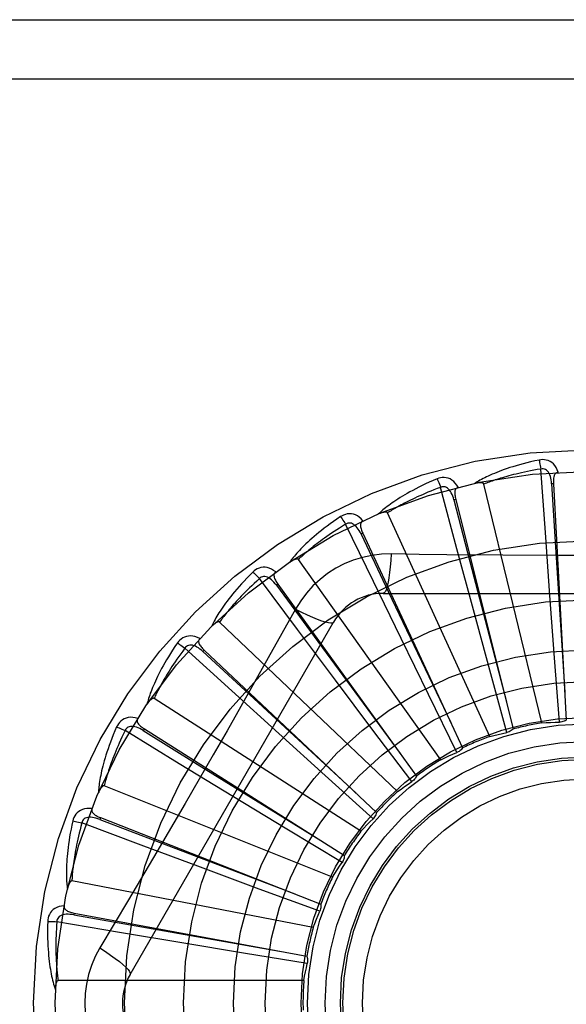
# Model space of a CAD drawing. Header units: inches. Extents: x 0 to 283, y 0 to 183.
# Tile 196 of 256: x 122.073 to 122.351, y 120.196 to 120.697. Entities that reach past the tile are written whole.
import ezdxf

# ---------------------------------------------------------------- set-up
doc = ezdxf.new("R2010")
doc.units = ezdxf.units.IN
doc.header["$LTSCALE"] = 15.5833333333
doc.header["$MEASUREMENT"] = 0
doc.linetypes.add('HIDDEN', pattern=[0.2, 0.1, -0.1])
doc.layers.add('RIGHTHAND_DOOR_ASSEMBLY', color=7, linetype='CONTINUOUS')

msp = doc.modelspace()

# ---------------------------------------------------------------- linework, layer by layer
at = {"layer": 'RIGHTHAND_DOOR_ASSEMBLY', "color": 8, "linetype": 'HIDDEN'}
for p, q in [((121.8780834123, 120.6969848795), (122.9400834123, 120.6969848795)), ((121.8780834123, 120.6669848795), (122.9700834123, 120.6669848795)), ((122.3405369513, 120.4363076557), (122.338275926, 120.4685245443)), ((122.295625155, 120.4279997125), (122.2873079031, 120.459206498)), ((122.338789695, 120.3394238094), (122.3093271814, 120.4608699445)), ((122.3446605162, 120.4610360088), (122.3437023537, 120.4609834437)), ((122.3446605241, 120.4610358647), (122.3511974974, 120.3408616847)), ((122.2949943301, 120.4530615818), (122.294063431, 120.4528286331)), ((122.2949943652, 120.4530614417), (122.32415632, 120.3362960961)), ((122.3122448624, 120.332536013), (122.2603309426, 120.4462116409)), ((122.2530972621, 120.4113422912), (122.2390243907, 120.4404110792)), ((122.247734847, 120.4358318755), (122.2468648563, 120.4354269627)), ((122.247734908, 120.4358317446), (122.2984678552, 120.3266954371)), ((122.3428495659, 120.4042046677), (122.3405369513, 120.4363076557)), ((122.3039715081, 120.3969145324), (122.295625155, 120.4279997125)), ((122.347393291, 120.4245301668), (122.3189235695, 120.4246872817)), ((122.2874832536, 120.3207490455), (122.2149942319, 120.4225456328)), ((122.2144903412, 120.3869374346), (122.1951704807, 120.4128176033)), ((122.2045901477, 120.4099696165), (122.2038125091, 120.4094073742)), ((122.2045902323, 120.4099694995), (122.2750605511, 120.3124067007)), ((122.2671756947, 120.3823984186), (122.2530972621, 120.4113422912)), ((122.2581414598, 120.4053182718), (122.4650253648, 120.4053182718)), ((122.3451961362, 120.3724979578), (122.3428495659, 120.4042046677)), ((122.2135520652, 120.3972956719), (122.2066490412, 120.3849204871)), ((122.3122762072, 120.3662248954), (122.3039715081, 120.3969145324)), ((122.1294404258, 120.2115682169), (122.2328823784, 120.3907349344)), ((122.2653998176, 120.3044889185), (122.1749556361, 120.3907272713)), ((122.2337920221, 120.3611809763), (122.2144903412, 120.3869374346)), ((122.281138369, 120.3538350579), (122.2671756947, 120.3823984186)), ((122.1811997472, 120.3556671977), (122.1573311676, 120.3774233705)), ((122.167119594, 120.3764095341), (122.1664624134, 120.3757102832)), ((122.1671196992, 120.3764094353), (122.2547804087, 120.2939463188)), ((122.3476764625, 120.3397972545), (122.3451961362, 120.3724979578)), ((122.3209003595, 120.3345845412), (122.3122762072, 120.3662248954)), ((122.2529080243, 120.3357762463), (122.2337920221, 120.3611809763)), ((122.2050270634, 120.3340290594), (122.1811997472, 120.3556671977)), ((122.2955946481, 120.3243986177), (122.281138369, 120.3538350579)), ((122.2467927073, 120.2843433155), (122.1416622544, 120.351906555)), ((122.1544286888, 120.3186617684), (122.1268740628, 120.3355076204)), ((122.1366774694, 120.3363645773), (122.1361644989, 120.3355535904)), ((122.1366775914, 120.3363645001), (122.238360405, 120.271981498)), ((122.2286054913, 120.3127011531), (122.2050270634, 120.3340290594)), ((122.2726739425, 120.3096076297), (122.2529080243, 120.3357762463)), ((122.181920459, 120.3019240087), (122.1544286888, 120.3186617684)), ((122.2529666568, 120.2907461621), (122.2286054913, 120.3127011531)), ((122.2323344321, 120.261040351), (122.1163173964, 120.3074865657)), ((122.1574283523, 120.2984685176), (122.1430574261, 120.273891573)), ((122.2091091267, 120.2854437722), (122.181920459, 120.3019240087)), ((122.1351447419, 120.2772586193), (122.1048999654, 120.2885852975)), ((122.1143640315, 120.291282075), (122.1140138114, 120.2903886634)), ((122.114364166, 120.2912820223), (122.2263940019, 120.2473061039)), ((122.2371850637, 120.2684959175), (122.2091091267, 120.2854437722)), ((122.1653073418, 120.2660261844), (122.1351447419, 120.2772586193)), ((122.1951235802, 120.2549892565), (122.1653073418, 120.2660261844)), ((122.2225475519, 120.2354222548), (122.0998370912, 120.2590727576)), ((122.2258995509, 120.2436610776), (122.1951235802, 120.2549892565)), ((122.1240448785, 120.2329541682), (122.0922030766, 120.238352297)), ((122.1009857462, 120.2427914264), (122.1008109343, 120.2418478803)), ((122.1009858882, 120.2427914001), (122.2193136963, 120.2208119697)), ((122.1557881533, 120.2276330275), (122.1240448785, 120.2329541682)), ((122.1871543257, 120.2224383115), (122.1557881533, 120.2276330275)), ((122.2195180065, 120.2171392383), (122.1871543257, 120.2224383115)), ((122.2177857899, 120.2084149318), (122.09281698, 120.2084149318))]:
    msp.add_line(p, q, dxfattribs=at)
for points in [[(122.337333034, 120.4731014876), (122.3351538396, 120.4726335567), (122.3330741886, 120.4721569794), (122.3310956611, 120.4716751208), (122.3292118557, 120.4711888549), (122.3274182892, 120.4706990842), (122.3257109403, 120.4702073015), (122.324085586, 120.4697143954), (122.3225384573, 120.4692217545), (122.3210656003, 120.4687302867), (122.3196634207, 120.4682413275), (122.3183281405, 120.4677558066), (122.3170564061, 120.4672750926), (122.3158443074, 120.4668007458), (122.3146897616, 120.4663325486), (122.3135899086, 120.4658707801), (122.3125433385, 120.4654148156), (122.3115483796, 120.4649637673), (122.3106031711, 120.4645180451), (122.3097061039, 120.4640773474), (122.3088548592, 120.4636425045), (122.3080473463, 120.4632139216), (122.3072813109, 120.4627923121), (122.3065544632, 120.4623788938), (122.3058648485, 120.4619723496), (122.3052095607, 120.4615713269), (122.3045893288, 120.4611767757)], [(122.3470786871, 120.4668650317), (122.3465908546, 120.4681326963), (122.3460195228, 120.4692595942), (122.3453616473, 120.4702534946), (122.3446243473, 120.4711047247), (122.3438101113, 120.4718132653), (122.3429305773, 120.4723782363), (122.341987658, 120.4727986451), (122.3410140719, 120.4730856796), (122.3400345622, 120.4732396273), (122.339076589, 120.4732847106), (122.3381801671, 120.4732398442), (122.337333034, 120.4731014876)], [(122.3373330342, 120.4731014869), (122.3374861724, 120.4725009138), (122.3376462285, 120.4718121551), (122.3378076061, 120.4710587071), (122.3379683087, 120.4702497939), (122.3381262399, 120.469394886), (122.338275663, 120.4685244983)], [(122.2962656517, 120.4592429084), (122.2955467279, 120.4603953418), (122.294772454, 120.46139375), (122.2939383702, 120.4622451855), (122.2930532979, 120.4629414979), (122.292119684, 120.463483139), (122.2911491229, 120.4638714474), (122.2901436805, 120.4641058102), (122.2891333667, 120.4642034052), (122.2881424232, 120.4641691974), (122.2871932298, 120.4640321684), (122.2863214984, 120.4638184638), (122.2855158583, 120.4635222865)], [(122.338275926, 120.4685245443), (122.336451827, 120.4682142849), (122.3347036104, 120.4679010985), (122.3330329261, 120.4675845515), (122.3314348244, 120.4672659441), (122.329905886, 120.4669461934), (122.3284431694, 120.4666260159), (122.3270434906, 120.4663062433), (122.325704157, 120.4659874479), (122.3244222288, 120.465670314), (122.3231952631, 120.4653553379), (122.3220205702, 120.4650430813), (122.3208959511, 120.4647340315), (122.3198190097, 120.464428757), (122.3187876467, 120.4641275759), (122.3177995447, 120.4638310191), (122.3168529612, 120.4635390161), (122.3159458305, 120.4632517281), (122.3150768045, 120.4629689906), (122.3142442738, 120.4626906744), (122.3134469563, 120.4624168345), (122.3126834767, 120.4621474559), (122.3119525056, 120.4618826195), (122.3112526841, 120.4616223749), (122.3105827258, 120.4613668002), (122.3099406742, 120.4611160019), (122.3093271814, 120.4608699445)], [(122.3437009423, 120.4609830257), (122.343613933, 120.4620171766), (122.343483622, 120.4629913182), (122.3433068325, 120.4639075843), (122.3430819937, 120.4647621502), (122.3428045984, 120.4655536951), (122.3424747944, 120.4662751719), (122.3420932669, 120.4669241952), (122.3416579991, 120.4674830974), (122.3411688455, 120.467933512), (122.3406314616, 120.468274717), (122.3400492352, 120.4684986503), (122.3394470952, 120.4686121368), (122.3388539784, 120.4686203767), (122.3382715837, 120.4685242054)], [(122.3470820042, 120.466865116), (122.3466253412, 120.4667952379), (122.3462189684, 120.4666497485), (122.3458623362, 120.4664234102), (122.3455570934, 120.4661319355), (122.3453074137, 120.4657888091), (122.3451051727, 120.4653954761), (122.3449449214, 120.4649557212), (122.3448228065, 120.46447601), (122.3447346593, 120.4639625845), (122.3446759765, 120.4634199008), (122.3446415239, 120.4628540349), (122.344629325, 120.4622663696), (122.3446351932, 120.4616607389), (122.3446605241, 120.4610358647)], [(122.2855158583, 120.4635222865), (122.2834646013, 120.4626503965), (122.2815127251, 120.4617888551), (122.2796611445, 120.4609412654), (122.2779034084, 120.4601072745), (122.2762349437, 120.4592869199), (122.2746515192, 120.4584809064), (122.2731488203, 120.4576893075), (122.2717228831, 120.4569127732), (122.2703696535, 120.4561514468), (122.2690853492, 120.4554059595), (122.2678660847, 120.4546765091), (122.2667083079, 120.453963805), (122.2656078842, 120.453268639), (122.2645628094, 120.4525904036), (122.2635702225, 120.4519288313), (122.2626288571, 120.451283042), (122.2617372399, 120.4506518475), (122.2608934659, 120.4500352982), (122.2600960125, 120.4494327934), (122.2593424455, 120.4488447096), (122.2586306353, 120.4482710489), (122.2579582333, 120.4477120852), (122.2573227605, 120.4471685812), (122.2567225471, 120.4466388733), (122.2561549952, 120.4461210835), (122.255620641, 120.4456162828)], [(122.2873079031, 120.459206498), (122.2855754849, 120.4585566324), (122.2839181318, 120.4579182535), (122.2823375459, 120.4572912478), (122.2808286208, 120.4566759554), (122.2793878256, 120.4560726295), (122.2780121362, 120.4554814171), (122.2766982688, 120.4549025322), (122.2754434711, 120.4543360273), (122.2742447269, 120.453782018), (122.2730995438, 120.4532405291), (122.2720051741, 120.4527116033), (122.2709593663, 120.4521953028), (122.2699596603, 120.4516917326), (122.2690039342, 120.4512008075), (122.2680898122, 120.4507226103), (122.2672155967, 120.450256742), (122.2663792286, 120.4498029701), (122.2655794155, 120.4493608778), (122.2648146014, 120.4489300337), (122.264083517, 120.4485102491), (122.2633848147, 120.4481012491), (122.2627171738, 120.4477028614), (122.2620792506, 120.4473148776), (122.2614697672, 120.4469371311), (122.2608867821, 120.446569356), (122.2603309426, 120.4462116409)], [(122.2855158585, 120.4635222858), (122.2857798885, 120.4629615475), (122.2860674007, 120.4623155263), (122.286368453, 120.4616062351), (122.2866793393, 120.4608423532), (122.2869962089, 120.4600327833), (122.2873076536, 120.4592064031)], [(122.2940621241, 120.4528279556), (122.2937809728, 120.4538269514), (122.2934686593, 120.4547588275), (122.2931216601, 120.4556250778), (122.2927391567, 120.4564216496), (122.2923169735, 120.4571463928), (122.2918565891, 120.4577924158), (122.2913591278, 120.4583575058), (122.2908259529, 120.458823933), (122.2902603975, 120.4591736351), (122.2896681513, 120.4594069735), (122.2890540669, 120.459516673), (122.2884413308, 120.4595141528), (122.287857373, 120.4594099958), (122.2873037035, 120.4592053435)], [(122.2962695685, 120.4592439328), (122.2958339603, 120.4590886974), (122.2954622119, 120.4588688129), (122.2951548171, 120.4585790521), (122.2949102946, 120.4582350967), (122.294730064, 120.4578509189), (122.2946059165, 120.4574264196), (122.2945317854, 120.4569642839), (122.2945026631, 120.4564701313), (122.2945132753, 120.4559493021), (122.2945583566, 120.4554053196), (122.2946316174, 120.4548431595), (122.2947308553, 120.4542638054), (122.2948512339, 120.4536702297), (122.2949943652, 120.4530614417)], [(122.3093271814, 120.4608699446), (122.3092555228, 120.4610273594), (122.309150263, 120.4611593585), (122.3090078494, 120.4612642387), (122.3088389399, 120.4613471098), (122.3086522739, 120.4614117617), (122.308450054, 120.46146045), (122.3082376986, 120.4614962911), (122.3080143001, 120.461520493), (122.3077805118, 120.4615351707), (122.3075370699, 120.4615407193), (122.3072847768, 120.4615381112), (122.3070240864, 120.4615277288), (122.3067561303, 120.4615102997), (122.3064796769, 120.461485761), (122.3061942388, 120.4614544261), (122.3058987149, 120.4614158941), (122.3055921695, 120.4613702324), (122.3052736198, 120.4613163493), (122.3049416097, 120.4612530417), (122.3045966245, 120.4611807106)], [(122.3437023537, 120.4609834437), (122.3457313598, 120.4287781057), (122.350444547, 120.3550431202)], [(122.294063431, 120.4528286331), (122.3021506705, 120.4215892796), (122.320733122, 120.3500787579)], [(122.2364479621, 120.4443097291), (122.2345987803, 120.4430653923), (122.2328452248, 120.4418500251), (122.2311875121, 120.4406673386), (122.2296193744, 120.4395157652), (122.2281363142, 120.4383944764), (122.2267340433, 120.4373033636), (122.2254083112, 120.4362416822), (122.2241551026, 120.4352093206), (122.2229704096, 120.4342056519), (122.2218503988, 120.4332305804), (122.2207912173, 120.4322835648), (122.2197892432, 120.4313646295), (122.2188402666, 120.4304737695), (122.2179424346, 120.429610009), (122.2170929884, 120.4287725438), (122.2162908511, 120.4279602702), (122.2155348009, 120.4271717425), (122.2148229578, 120.4264066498), (122.2141539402, 120.425664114), (122.2135252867, 120.4249440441), (122.2129349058, 120.4242460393), (122.2123804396, 120.4235699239), (122.2118593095, 120.4229159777), (122.2113701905, 120.4222822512), (122.2109108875, 120.4216664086), (122.2104817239, 120.4210696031)], [(122.2478133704, 120.4421420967), (122.2468893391, 120.4431376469), (122.2459401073, 120.4439714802), (122.2449599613, 120.4446496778), (122.2439591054, 120.4451659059), (122.2429398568, 120.4455210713), (122.2419133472, 120.4457186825), (122.240881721, 120.4457585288), (122.2398711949, 120.445663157), (122.2389046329, 120.4454420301), (122.2379985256, 120.4451278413), (122.2371829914, 120.4447530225), (122.2364479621, 120.4443097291)], [(122.2364479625, 120.4443097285), (122.2368133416, 120.4438090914), (122.2372179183, 120.4432291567), (122.2376477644, 120.4425896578), (122.2380975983, 120.4418984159), (122.2385619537, 120.4411634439), (122.2390241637, 120.4404109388)], [(122.2603309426, 120.4462116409), (122.260230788, 120.4463526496), (122.2601024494, 120.4464623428), (122.2599427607, 120.4465383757), (122.2597612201, 120.4465877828), (122.259565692, 120.4466159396), (122.2593579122, 120.4466254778), (122.2591426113, 120.4466204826), (122.2589186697, 120.4466019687), (122.2586863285, 120.4465721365), (122.2584462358, 120.446531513), (122.2581989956, 120.4464812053), (122.257944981, 120.4464216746), (122.2576851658, 120.4463538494), (122.2574183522, 120.446277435), (122.2571440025, 120.4461926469), (122.2568611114, 120.4460988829), (122.2565688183, 120.4459960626), (122.2562661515, 120.445882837), (122.2559516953, 120.4457576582), (122.2556259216, 120.445621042)], [(122.2390243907, 120.4404110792), (122.2374462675, 120.4394450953), (122.2359396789, 120.4385045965), (122.2345063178, 120.4375897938), (122.2331411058, 120.4367000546), (122.2318405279, 120.4358349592), (122.2306015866, 120.4349940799), (122.2294210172, 120.4341770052), (122.2282961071, 120.4333832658), (122.2272238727, 120.4326124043), (122.226201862, 120.4318639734), (122.2252273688, 120.4311374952), (122.2242981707, 120.4304326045), (122.2234118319, 120.4297489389), (122.2225662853, 120.429086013), (122.2217591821, 120.4284434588), (122.2209889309, 120.427820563), (122.220253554, 120.4272167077), (122.219551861, 120.4266312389), (122.2188824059, 120.4260634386), (122.2182439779, 120.4255128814), (122.2176353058, 120.4249790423), (122.2170551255, 120.4244615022), (122.2165021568, 120.423959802), (122.2159751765, 120.4234735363), (122.2154723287, 120.4230020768), (122.2149942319, 120.4225456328)], [(122.2468637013, 120.4354260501), (122.2463985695, 120.4363537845), (122.2459155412, 120.4372097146), (122.2454108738, 120.4379946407), (122.2448845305, 120.4387044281), (122.2443328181, 120.4393361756), (122.2437584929, 120.4398833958), (122.2431630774, 120.4403441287), (122.2425512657, 120.440701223), (122.241929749, 120.4409375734), (122.2413040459, 120.4410546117), (122.240680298, 120.4410461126), (122.2400791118, 120.4409276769), (122.2395254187, 120.4407148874), (122.2390204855, 120.4404091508)], [(122.2478164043, 120.4421433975), (122.247418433, 120.4419088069), (122.2470952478, 120.4416227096), (122.2468482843, 120.4412800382), (122.246673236, 120.4408959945), (122.2465689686, 120.4404846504), (122.2465274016, 120.4400443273), (122.2465420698, 120.4395765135), (122.2466069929, 120.4390857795), (122.2467159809, 120.4385763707), (122.2468631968, 120.4380507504), (122.2470415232, 120.437512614), (122.2472486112, 120.4369625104), (122.2474791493, 120.4364024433), (122.247734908, 120.4358317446)], [(122.2468648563, 120.4354269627), (122.2607180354, 120.4062826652), (122.292498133, 120.3395811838)], [(122.262124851, 120.4253391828), (122.2571905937, 120.4251890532), (122.2523232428, 120.4246048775), (122.2475378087, 120.4235891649), (122.2428674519, 120.4221507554), (122.2383363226, 120.4202971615), (122.23398697, 120.4180443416), (122.2298585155, 120.4154064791), (122.2259818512, 120.4124096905), (122.2223903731, 120.4090828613), (122.2191062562, 120.4054414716), (122.2161571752, 120.4015082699), (122.2135520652, 120.3972956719)], [(122.262124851, 120.4253391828), (122.2619293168, 120.4219538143), (122.2616754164, 120.4187698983), (122.261372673, 120.4158870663), (122.2610223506, 120.4132876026), (122.2606245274, 120.4109766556), (122.260184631, 120.4090144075), (122.2597088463, 120.4074327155), (122.2592043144, 120.4062699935), (122.2586767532, 120.4055579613), (122.2581414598, 120.4053182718)], [(122.3189235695, 120.4246872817), (122.2905037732, 120.424966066), (122.2763444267, 120.4251296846), (122.262124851, 120.4253391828)], [(122.4043309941, 120.424692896), (122.3758719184, 120.4245331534), (122.3616331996, 120.4245163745), (122.347393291, 120.4245301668)], [(122.2034730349, 120.4161806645), (122.2023772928, 120.4169833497), (122.201287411, 120.4176224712), (122.2001966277, 120.4181029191), (122.1991161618, 120.418420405), (122.1980481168, 120.418576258), (122.1970027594, 120.4185760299), (122.1959822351, 120.4184199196), (122.1950080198, 120.418135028), (122.1941007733, 120.4177349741), (122.1932705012, 120.4172549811), (122.1925406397, 120.4167325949), (122.1919027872, 120.4161582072)], [(122.2149942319, 120.4225456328), (122.2148692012, 120.4226651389), (122.2147224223, 120.4227485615), (122.21455123, 120.4227929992), (122.2143636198, 120.4228071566), (122.2141662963, 120.4227978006), (122.2139604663, 120.4227678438), (122.2137500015, 120.422722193), (122.2135336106, 120.4226616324), (122.2133111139, 120.4225883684), (122.213083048, 120.4225030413), (122.2128497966, 120.4224068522), (122.2126116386, 120.4223003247), (122.2123693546, 120.4221845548), (122.2121218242, 120.4220590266), (122.2118684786, 120.4219238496), (122.2116084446, 120.4217782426), (122.211336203, 120.4216188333), (122.2110651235, 120.421453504), (122.2108081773, 120.4212898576), (122.2105610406, 120.4211253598)], [(122.1919027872, 120.4161582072), (122.1903225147, 120.4145863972), (122.1888306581, 120.4130611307), (122.1874267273, 120.4115860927), (122.1861048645, 120.4101585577), (122.1848608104, 120.4087768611), (122.1836903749, 120.4074400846), (122.182589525, 120.4061466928), (122.1815543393, 120.404895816), (122.1805810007, 120.4036860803), (122.1796657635, 120.4025166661), (122.1788049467, 120.4013863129), (122.1779949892, 120.4002943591), (122.1772317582, 120.3992400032), (122.176513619, 120.3982219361), (122.1758380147, 120.3972388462), (122.1752040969, 120.3962894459), (122.1746109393, 120.3953720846), (122.1740567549, 120.3944861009), (122.1735403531, 120.3936303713), (122.1730593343, 120.3928043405), (122.1726117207, 120.3920072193), (122.17219523, 120.3912383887), (122.1718072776, 120.3904976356), (122.1714469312, 120.389782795), (122.1711124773, 120.3890911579), (122.1708040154, 120.3884239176)], [(122.1919027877, 120.4161582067), (122.19235631, 120.4157357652), (122.1928633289, 120.4152428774), (122.1934064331, 120.414696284), (122.1939789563, 120.4141026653), (122.1945740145, 120.413468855), (122.1951702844, 120.4128174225)], [(122.2038115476, 120.4094062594), (122.2031792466, 120.4102292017), (122.2025429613, 120.4109782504), (122.2018988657, 120.4116534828), (122.201247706, 120.4122508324), (122.2005864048, 120.4127667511), (122.1999188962, 120.4131953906), (122.1992470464, 120.4135351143), (122.1985787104, 120.4137699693), (122.1979236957, 120.4138844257), (122.1972871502, 120.4138809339), (122.1966762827, 120.4137545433), (122.1961083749, 120.4135244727), (122.1956049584, 120.4132107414), (122.195167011, 120.4128149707)], [(122.2034762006, 120.4161829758), (122.2031295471, 120.4158770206), (122.2028661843, 120.4155347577), (122.2026885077, 120.415151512), (122.2025893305, 120.414741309), (122.2025647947, 120.4143176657), (122.2026073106, 120.4138774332), (122.2027102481, 120.4134208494), (122.20286687, 120.4129512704), (122.2030702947, 120.4124716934), (122.2033143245, 120.4119834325), (122.2035912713, 120.4114887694), (122.2038987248, 120.4109877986), (122.2042310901, 120.4104814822), (122.2045902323, 120.4099694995)], [(122.1951704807, 120.4128176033), (122.1938036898, 120.4115704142), (122.1925023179, 120.4103617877), (122.191267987, 120.4091922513), (122.1900958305, 120.4080602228), (122.188982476, 120.4069646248), (122.1879250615, 120.40590447), (122.1869204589, 120.4048787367), (122.1859660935, 120.4038864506), (122.1850591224, 120.4029265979), (122.1841972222, 120.4019982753), (122.1833778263, 120.4011005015), (122.1825988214, 120.4002324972), (122.1818578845, 120.3993934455), (122.1811530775, 120.3985824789), (122.1804821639, 120.3977987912), (122.179843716, 120.3970413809), (122.1792359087, 120.396309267), (122.1786576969, 120.3956015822), (122.1781077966, 120.3949173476), (122.1775850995, 120.3942559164), (122.1770884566, 120.3936165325), (122.176616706, 120.3929985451), (122.1761686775, 120.3924012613), (122.1757432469, 120.3918240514), (122.1753387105, 120.3912659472), (122.1749556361, 120.3907272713)], [(122.2038125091, 120.4094073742), (122.2229309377, 120.3834114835), (122.2667600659, 120.3239298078)], [(122.2135502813, 120.3972965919), (122.2165809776, 120.395772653), (122.2194659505, 120.3944002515), (122.222114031, 120.3932209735), (122.2245402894, 120.3922246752), (122.2267405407, 120.3914137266), (122.2286598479, 120.3908135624), (122.2302675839, 120.3904347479), (122.2315267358, 120.3902903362), (122.2324069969, 120.390391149), (122.2328822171, 120.3907346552)], [(122.1749556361, 120.3907272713), (122.1748102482, 120.3908209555), (122.1746503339, 120.3908750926), (122.1744738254, 120.3908863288), (122.1742869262, 120.3908647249), (122.1740949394, 120.3908181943), (122.1738984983, 120.3907498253), (122.1737004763, 120.3906651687), (122.173499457, 120.3905647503), (122.1732948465, 120.3904507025), (122.1730870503, 120.3903237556), (122.1728762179, 120.3901851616), (122.1726625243, 120.3900354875), (122.1724465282, 120.3898759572), (122.1722272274, 120.389705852), (122.1720040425, 120.3895251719), (122.171776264, 120.3893329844), (122.1715429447, 120.3891287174), (122.1713042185, 120.3889112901), (122.1710598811, 120.3886792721), (122.1708100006, 120.3884331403)], [(122.1648472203, 120.3822969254), (122.1636193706, 120.3828777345), (122.1624282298, 120.3832990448), (122.161266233, 120.3835643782), (122.1601452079, 120.3836716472), (122.1590669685, 120.383622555), (122.1580405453, 120.3834244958), (122.1570680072, 120.3830780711), (122.1561653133, 120.3826139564), (122.1553501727, 120.3820494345), (122.1546257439, 120.3814209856), (122.1540079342, 120.3807699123), (122.1534903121, 120.3800851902)], [(122.2066490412, 120.3849204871), (122.1927493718, 120.3602312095), (122.1857562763, 120.3478593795), (122.1787217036, 120.3354900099), (122.1716650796, 120.3231332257), (122.1645602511, 120.3107937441), (122.1574283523, 120.2984685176)], [(122.1534903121, 120.3800851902), (122.1522360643, 120.3782427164), (122.151059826, 120.3764626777), (122.1499604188, 120.3747485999), (122.1489326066, 120.3730966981), (122.147972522, 120.3715045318), (122.1470762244, 120.3699704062), (122.1462400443, 120.3684920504), (122.1454602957, 120.3670678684), (122.1447334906, 120.3656957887), (122.144056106, 120.3643742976), (122.1434247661, 120.3631014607), (122.1428360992, 120.3618759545), (122.142286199, 120.3606962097), (122.1417737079, 120.3595606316), (122.1412963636, 120.3584674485), (122.1408535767, 120.3574152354), (122.14044475, 120.3564021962), (122.140068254, 120.3554273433), (122.1397231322, 120.3544893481), (122.1394071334, 120.3535872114), (122.1391184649, 120.3527197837), (122.1388550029, 120.3518860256), (122.1386142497, 120.3510852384), (122.1383956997, 120.3503151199), (122.138198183, 120.3495726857), (122.1380215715, 120.3488591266)], [(122.1534903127, 120.3800851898), (122.1540155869, 120.3797562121), (122.154606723, 120.3793681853), (122.155243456, 120.3789342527), (122.155917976, 120.3784597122), (122.1566222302, 120.3779499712), (122.157331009, 120.3774231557)], [(122.1664616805, 120.3757090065), (122.1656850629, 120.3763974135), (122.1649185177, 120.3770125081), (122.1641582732, 120.3775536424), (122.1634058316, 120.3780169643), (122.1626588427, 120.3783984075), (122.1619222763, 120.3786929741), (122.1611982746, 120.3788994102), (122.1604975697, 120.3790035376), (122.159832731, 120.3789919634), (122.1592083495, 120.3788680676), (122.1586324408, 120.3786283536), (122.1581183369, 120.3782949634), (122.1576833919, 120.3778916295), (122.1573282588, 120.3774201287)], [(122.1648497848, 120.3822996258), (122.1645673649, 120.3819337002), (122.164373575, 120.3815478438), (122.1642716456, 120.3811379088), (122.1642518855, 120.3807163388), (122.1643079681, 120.3802957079), (122.1644330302, 120.3798714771), (122.1646205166, 120.3794426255), (122.1648631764, 120.3790111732), (122.1651536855, 120.3785787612), (122.1654857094, 120.3781455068), (122.165851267, 120.3777121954), (122.1662479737, 120.3772784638), (122.1666701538, 120.3768441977), (122.1671196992, 120.3764094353)], [(122.1573311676, 120.3774233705), (122.1562251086, 120.3759400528), (122.1551759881, 120.3745069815), (122.1541852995, 120.3731249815), (122.1532485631, 120.3717915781), (122.1523626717, 120.3705050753), (122.1515250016, 120.3692639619), (122.1507326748, 120.3680666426), (122.1499833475, 120.3669116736), (122.1492744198, 120.3657975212), (122.1486037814, 120.364722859), (122.1479690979, 120.3636862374), (122.1473684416, 120.3626864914), (122.1467996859, 120.3617223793), (122.1462610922, 120.3607926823), (122.1457506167, 120.3598961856), (122.1452670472, 120.3590316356), (122.1448087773, 120.3581977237), (122.1443749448, 120.3573934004), (122.1439644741, 120.3566174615), (122.1435763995, 120.3558690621), (122.1432097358, 120.3551472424), (122.1428634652, 120.3544511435), (122.1425365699, 120.3537798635), (122.142228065, 120.3531325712), (122.141936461, 120.3525079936), (122.1416622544, 120.351906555)], [(122.1664624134, 120.3757102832), (122.1901551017, 120.3538023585), (122.2444491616, 120.3036903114)], [(122.1416622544, 120.351906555), (122.141501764, 120.3519710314), (122.1413344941, 120.3519939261), (122.1411590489, 120.3519715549), (122.1409796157, 120.3519149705), (122.1407999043, 120.351832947), (122.1406199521, 120.3517286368), (122.14044153, 120.3516080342), (122.1402631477, 120.3514713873), (122.1400838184, 120.3513206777), (122.1399038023, 120.3511566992), (122.139723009, 120.3509807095), (122.139541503, 120.3507932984), (122.1393596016, 120.3505957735), (122.1391764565, 120.3503872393), (122.1389914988, 120.3501675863), (122.1388042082, 120.3499357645), (122.1386106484, 120.3496864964), (122.1384204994, 120.3494323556), (122.1382431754, 120.3491855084), (122.1380755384, 120.3489418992)], [(122.1333319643, 120.3417155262), (122.1320163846, 120.3420534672), (122.1307670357, 120.342241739), (122.1295758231, 120.3422823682), (122.1284547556, 120.3421755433), (122.1274052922, 120.34192328), (122.1264349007, 120.3415345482), (122.1255454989, 120.3410103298), (122.1247469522, 120.3403837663), (122.1240533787, 120.3396751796), (122.123460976, 120.3389209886), (122.1229775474, 120.3381647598), (122.1225988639, 120.3373944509)], [(122.1333338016, 120.3417182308), (122.1331258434, 120.3413057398), (122.133008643, 120.3408903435), (122.1329861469, 120.3404685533), (122.1330465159, 120.340050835), (122.13318119, 120.3396484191), (122.1333842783, 120.3392555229), (122.1336495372, 120.3388699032), (122.1339694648, 120.3384921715), (122.1343365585, 120.3381225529), (122.1347445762, 120.3377599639), (122.1351855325, 120.3374036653), (122.1356571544, 120.337052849), (122.1361538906, 120.3367063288), (122.1366775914, 120.3363645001)], [(122.338789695, 120.3394238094), (122.3410130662, 120.339567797), (122.3432353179, 120.3396780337), (122.34545645, 120.3397545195), (122.3476764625, 120.3397972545)], [(122.3511974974, 120.3408616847), (122.3506613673, 120.3405477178), (122.3501002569, 120.3402873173), (122.3495084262, 120.3400788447), (122.3489007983, 120.3399259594), (122.3482921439, 120.3398325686), (122.3476765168, 120.3397972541)], [(122.1225988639, 120.3373944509), (122.1217159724, 120.335347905), (122.1208978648, 120.3333774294), (122.1201427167, 120.331486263), (122.1194461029, 120.3296696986), (122.1188046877, 120.3279246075), (122.1182149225, 120.3262485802), (122.117673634, 120.3246386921), (122.1171775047, 120.3230926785), (122.1167235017, 120.3216078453), (122.1163084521, 120.3201820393), (122.1159294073, 120.3188127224), (122.115583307, 120.3174979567), (122.1152666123, 120.3162354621), (122.1149782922, 120.3150234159), (122.1147164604, 120.3138596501), (122.1144808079, 120.3127426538), (122.1142710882, 120.3116705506), (122.114085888, 120.3106420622), (122.1139245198, 120.3096557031), (122.113784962, 120.308710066), (122.1136656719, 120.307803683), (122.1135647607, 120.3069351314), (122.1134799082, 120.3061032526), (122.1134110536, 120.3053056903), (122.1133576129, 120.3045392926), (122.113319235, 120.3038052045)], [(122.1268740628, 120.3355076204), (122.1260687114, 120.3338417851), (122.1253097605, 120.332236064), (122.1245985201, 120.3306915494), (122.12393106, 120.3292049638), (122.1233046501, 120.3277740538), (122.122717, 120.3263968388), (122.1221655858, 120.3250712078), (122.1216483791, 120.3237952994), (122.1211631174, 120.3225671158), (122.1207079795, 120.321384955), (122.1202809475, 120.3202469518), (122.1198803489, 120.3191515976), (122.1195043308, 120.3180972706), (122.1191514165, 120.3170824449), (122.1188198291, 120.3161055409), (122.1185086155, 120.3151650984), (122.1182164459, 120.3142595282), (122.1179426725, 120.3133876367), (122.117686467, 120.3125480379), (122.1174470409, 120.3117397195), (122.1172236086, 120.3109615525), (122.1170153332, 120.3102125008), (122.1168213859, 120.3094914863), (122.116640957, 120.3087975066), (122.1164728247, 120.3081290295), (122.1163173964, 120.3074865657)], [(122.1225988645, 120.3373944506), (122.1231769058, 120.3371708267), (122.1238307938, 120.3369016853), (122.1245381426, 120.336596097), (122.1252902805, 120.3362577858), (122.126078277, 120.3358905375), (122.1268739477, 120.3355073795)], [(122.1361640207, 120.3355521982), (122.1352711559, 120.3360811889), (122.1344020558, 120.3365400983), (122.1335531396, 120.3369275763), (122.1327266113, 120.3372401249), (122.1319209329, 120.3374733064), (122.1311419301, 120.3376231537), (122.1303919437, 120.337688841), (122.1296841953, 120.3376584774), (122.1290335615, 120.3375212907), (122.1284439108, 120.337281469), (122.1279237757, 120.3369370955), (122.1274820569, 120.3365124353), (122.1271313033, 120.3360340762), (122.1268718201, 120.3355038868)], [(122.1361644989, 120.3355535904), (122.1635751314, 120.3185254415), (122.2263717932, 120.2795942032)], [(122.3122448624, 120.332536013), (122.3144008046, 120.3330981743), (122.3165620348, 120.3336269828), (122.3187285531, 120.3341224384), (122.3209003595, 120.3345845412)], [(122.32415632, 120.3362960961), (122.3236892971, 120.3358863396), (122.3231876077, 120.3355244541), (122.3226459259, 120.3352077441), (122.3220782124, 120.3349426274), (122.3214982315, 120.3347357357), (122.3209004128, 120.3345845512)], [(122.2874832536, 120.3207490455), (122.2894938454, 120.3217090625), (122.2915159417, 120.3226373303), (122.2935495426, 120.3235338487), (122.2955946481, 120.3243986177)], [(122.2984678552, 120.3266954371), (122.2980868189, 120.3262047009), (122.2976626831, 120.3257544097), (122.2971907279, 120.3253409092), (122.2966834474, 120.3249731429), (122.296153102, 120.3246602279), (122.2955946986, 120.3243986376)], [(122.2653998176, 120.3044889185), (122.2671923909, 120.3058120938), (122.2690022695, 120.3071062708), (122.2708294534, 120.3083714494), (122.2726739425, 120.3096076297)], [(122.2750605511, 120.3124067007), (122.2747792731, 120.311852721), (122.2744480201, 120.311330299), (122.2740628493, 120.3108349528), (122.2736343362, 120.3103778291), (122.2731727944, 120.3099702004), (122.2726739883, 120.3096076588)], [(122.1163173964, 120.3074865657), (122.116147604, 120.3075195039), (122.115979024, 120.3075103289), (122.1158109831, 120.3074551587), (122.1156455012, 120.3073656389), (122.1154845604, 120.3072510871), (122.115327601, 120.3071146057), (122.1151752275, 120.3069624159), (122.1150259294, 120.3067944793), (122.1148783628, 120.306612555), (122.1147326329, 120.3064174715), (122.114588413, 120.3062104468), (122.1144456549, 120.3059920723), (122.1143044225, 120.3057636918), (122.1141640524, 120.3055242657), (122.1140240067, 120.3052735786), (122.1138839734, 120.3050105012), (122.1137433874, 120.304734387), (122.1136024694, 120.3044435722), (122.1134612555, 120.3041359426), (122.1133197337, 120.303812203)], [(122.1100663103, 120.2959031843), (122.1087105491, 120.2959860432), (122.1074481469, 120.2959344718), (122.1062707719, 120.2957489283), (122.1051901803, 120.2954318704), (122.1042074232, 120.2949855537), (122.103328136, 120.2944201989), (122.1025540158, 120.2937371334), (122.1018884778, 120.2929707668), (122.101341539, 120.2921437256), (122.1009025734, 120.2912910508), (122.1005709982, 120.2904569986), (122.1003449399, 120.2896289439)], [(122.1100677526, 120.2959069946), (122.1099415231, 120.2954620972), (122.1099049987, 120.2950317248), (122.1099627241, 120.294613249), (122.1101010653, 120.2942145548), (122.1103094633, 120.2938448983), (122.1105832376, 120.293497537), (122.110916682, 120.2931690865), (122.1113023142, 120.2928587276), (122.1117327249, 120.2925652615), (122.1122019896, 120.2922864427), (122.1127024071, 120.2920200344), (122.1132318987, 120.2917648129), (122.1137852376, 120.2915185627), (122.114364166, 120.2912820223)], [(122.2547804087, 120.2939463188), (122.2546068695, 120.2933449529), (122.2543808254, 120.2927693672), (122.2541007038, 120.2922168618), (122.253770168, 120.2916931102), (122.2533927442, 120.291203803), (122.2529666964, 120.2907461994)], [(122.1003449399, 120.2896289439), (122.0998653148, 120.2874522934), (122.0994349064, 120.2853625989), (122.0990513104, 120.2833626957), (122.0987110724, 120.2814471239), (122.0984115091, 120.2796121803), (122.098149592, 120.2778548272), (122.0979227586, 120.2761715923), (122.09772818, 120.2745596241), (122.0975633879, 120.2730157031), (122.0974256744, 120.2715371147), (122.0973126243, 120.2701208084), (122.0972215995, 120.2687643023), (122.0971495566, 120.2674646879), (122.0970958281, 120.2662199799), (122.0970589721, 120.2650276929), (122.097038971, 120.2638862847), (122.0970359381, 120.262793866), (122.0970487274, 120.2617489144), (122.097076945, 120.2607498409), (122.0971188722, 120.2597948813), (122.0971732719, 120.258882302), (122.0972385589, 120.2580103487), (122.0973126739, 120.2571774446), (122.0973960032, 120.2563812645), (122.0974885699, 120.2556186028), (122.0975898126, 120.2548905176)], [(122.1048999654, 120.2885852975), (122.1044244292, 120.2867971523), (122.1039830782, 120.2850768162), (122.1035769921, 120.28342561), (122.1032029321, 120.2818395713), (122.1028586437, 120.2803159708), (122.102542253, 120.2788524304), (122.1022516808, 120.2774463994), (122.1019852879, 120.2760956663), (122.1017412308, 120.2747978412), (122.1015180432, 120.2735509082), (122.1013140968, 120.2723526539), (122.1011280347, 120.2712012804), (122.1009583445, 120.2700948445), (122.1008038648, 120.2690315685), (122.1006631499, 120.2680095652), (122.1005355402, 120.2670272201), (122.1004200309, 120.2660827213), (122.1003162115, 120.265174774), (122.100223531, 120.2643018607), (122.100141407, 120.263462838), (122.1000692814, 120.2626564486), (122.1000065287, 120.2618815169), (122.0999525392, 120.2611368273), (122.0999067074, 120.2604212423), (122.0998681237, 120.2597330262), (122.0998370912, 120.2590727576)], [(122.1003449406, 120.2896289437), (122.100954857, 120.289518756), (122.1016478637, 120.2893782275), (122.1024002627, 120.2892120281), (122.1032028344, 120.2890221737), (122.1040460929, 120.2888106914), (122.104899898, 120.2885850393)], [(122.1140136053, 120.2903872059), (122.1130367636, 120.2907376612), (122.1120965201, 120.2910237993), (122.1111896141, 120.2912436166), (122.1103188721, 120.2913940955), (122.1094836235, 120.2914705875), (122.1086903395, 120.2914702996), (122.107941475, 120.291392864), (122.1072522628, 120.2912291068), (122.1066393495, 120.2909712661), (122.1061057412, 120.2906241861), (122.1056601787, 120.2901875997), (122.1053068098, 120.2896870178), (122.1050529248, 120.2891509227), (122.1048984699, 120.288581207)], [(122.1140138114, 120.2903886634), (122.1441516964, 120.2788557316), (122.213181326, 120.2525123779)], [(122.2467927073, 120.2843433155), (122.2483024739, 120.285981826), (122.249834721, 120.2875951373), (122.2513894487, 120.2891832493), (122.2529666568, 120.2907461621)], [(122.1430574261, 120.273891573), (122.1286060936, 120.2494186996), (122.1213847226, 120.2372381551), (122.1140935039, 120.2250283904)], [(122.2323344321, 120.261040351), (122.2335068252, 120.2629349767), (122.2347060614, 120.264809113), (122.2359321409, 120.2666627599), (122.2371850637, 120.2684959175)], [(122.238360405, 120.271981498), (122.238305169, 120.2713626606), (122.2381918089, 120.2707545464), (122.2380183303, 120.2701515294), (122.2377904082, 120.2695678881), (122.2375134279, 120.269017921), (122.2371850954, 120.2684959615)], [(122.0998370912, 120.2590727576), (122.0996641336, 120.2590729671), (122.0995003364, 120.2590320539), (122.0993457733, 120.2589460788), (122.0992002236, 120.2588268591), (122.0990638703, 120.2586839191), (122.0989355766, 120.2585201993), (122.0988147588, 120.258341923), (122.0986999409, 120.2581487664), (122.0985894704, 120.2579422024), (122.0984832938, 120.2577230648), (122.0983808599, 120.2574924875), (122.0982820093, 120.2572510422), (122.0981865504, 120.2570000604), (122.0980940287, 120.2567383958), (122.0980039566, 120.2564657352), (122.0979162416, 120.2561809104), (122.0978304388, 120.2558831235), (122.0977471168, 120.2555709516), (122.0976667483, 120.2552424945), (122.0975891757, 120.2548983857)], [(122.0958911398, 120.2465156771), (122.0945441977, 120.2463404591), (122.0933143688, 120.2460509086), (122.0921933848, 120.2456458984), (122.0911923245, 120.2451300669), (122.0903117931, 120.2445058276), (122.0895553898, 120.2437842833), (122.08892453, 120.2429670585), (122.088416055, 120.2420885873), (122.0880355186, 120.2411729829), (122.0877658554, 120.2402526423), (122.0875981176, 120.2393709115), (122.0875328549, 120.238515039)], [(122.0958918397, 120.2465189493), (122.0958520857, 120.2460586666), (122.0958976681, 120.2456294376), (122.096033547, 120.2452294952), (122.0962448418, 120.2448641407), (122.0965194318, 120.2445406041), (122.0968539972, 120.2442513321), (122.0972435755, 120.2439919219), (122.0976809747, 120.243760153), (122.0981591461, 120.2435534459), (122.0986726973, 120.2433684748), (122.0992144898, 120.2432015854), (122.0997827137, 120.243051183), (122.1003726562, 120.242914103), (122.1009858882, 120.2427914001)], [(122.2225475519, 120.2354222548), (122.223340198, 120.237504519), (122.2241630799, 120.2395717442), (122.2250161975, 120.2416239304), (122.2258995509, 120.2436610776)], [(122.2263940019, 120.2473061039), (122.2264568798, 120.2466879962), (122.2264606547, 120.2460694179), (122.2264044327, 120.2454444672), (122.2262910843, 120.2448282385), (122.2261231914, 120.2442357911), (122.2258995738, 120.2436611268)], [(122.0875328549, 120.238515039), (122.087476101, 120.2362138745), (122.0874531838, 120.2340107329), (122.0874610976, 120.2319087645), (122.0874969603, 120.2298995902), (122.0875584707, 120.2279754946), (122.0876430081, 120.2261373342), (122.0877481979, 120.2243849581), (122.0878717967, 120.2227133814), (122.088011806, 120.2211188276), (122.0881663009, 120.2195973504), (122.0883334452, 120.218144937), (122.0885120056, 120.2167579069), (122.0887005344, 120.2154323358), (122.0888987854, 120.2141649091), (122.089106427, 120.2129522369), (122.0893231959, 120.2117906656), (122.0895490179, 120.2106766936), (122.0897837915, 120.2096065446), (122.0900275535, 120.2085765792), (122.0902804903, 120.2075829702), (122.0905421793, 120.2066219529), (122.0908150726, 120.205689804), (122.0911021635, 120.2047809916), (122.0914021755, 120.2038973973)], [(122.0875328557, 120.2385150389), (122.0881526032, 120.2385222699), (122.0888596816, 120.2385154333), (122.0896299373, 120.2384946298), (122.0904539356, 120.238460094), (122.0913219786, 120.2384120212), (122.0922030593, 120.2383520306)], [(122.0922030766, 120.238352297), (122.0920745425, 120.23650647), (122.091966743, 120.2347336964), (122.0918804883, 120.2330354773), (122.0918133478, 120.2314073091), (122.0917636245, 120.229846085), (122.0917299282, 120.2283491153), (122.0917107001, 120.2269135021), (122.0917047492, 120.2255367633), (122.0917107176, 120.2242162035), (122.091727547, 120.2229495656), (122.0917540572, 120.2217343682), (122.0917892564, 120.220568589), (122.0918320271, 120.2194500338), (122.0918815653, 120.2183767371), (122.0919368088, 120.2173465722), (122.0919974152, 120.2163578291), (122.0920627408, 120.2154085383), (122.0921326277, 120.2144973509), (122.0922068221, 120.2136226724), (122.0922849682, 120.2127832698), (122.0923667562, 120.2119778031), (122.0924517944, 120.2112049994), (122.0925397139, 120.2104635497), (122.0926301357, 120.2097522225), (122.092722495, 120.2090691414), (122.09281698, 120.2084149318)], [(122.1008110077, 120.2418464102), (122.0997854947, 120.2420056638), (122.0988080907, 120.2421086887), (122.097875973, 120.2421529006), (122.0969924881, 120.2421358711), (122.0961578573, 120.2420529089), (122.0953789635, 120.2419024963), (122.0946582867, 120.2416847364), (122.0940125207, 120.2413935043), (122.0934594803, 120.2410243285), (122.0930012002, 120.2405825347), (122.0926463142, 120.2400695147), (122.0923940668, 120.2395111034), (122.0922462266, 120.2389366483), (122.0922023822, 120.2383479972)], [(122.1008109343, 120.2418478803), (122.1325868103, 120.2362269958), (122.2053544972, 120.2234236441)], [(122.1140935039, 120.2250283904), (122.1117500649, 120.2206702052), (122.1098184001, 120.2161486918), (122.108303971, 120.2114724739), (122.1072162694, 120.2066920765), (122.1065618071, 120.20185927), (122.1063417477, 120.1969848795)], [(122.1140935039, 120.2250283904), (122.1169275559, 120.2231663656), (122.1195579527, 120.221354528), (122.1219031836, 120.2196509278), (122.1239792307, 120.2180478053), (122.125781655, 120.2165478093), (122.1272610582, 120.2151857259), (122.1283929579, 120.2139828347), (122.1291476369, 120.2129645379), (122.129500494, 120.2121516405), (122.1294404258, 120.2115682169)], [(122.2193136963, 120.2208119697), (122.2194924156, 120.2202169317), (122.2196131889, 120.2196102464), (122.2196762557, 120.2189859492), (122.2196815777, 120.2183594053), (122.2196288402, 120.2177458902), (122.2195180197, 120.2171392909)], [(122.2177857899, 120.2084149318), (122.2181700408, 120.210609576), (122.2185868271, 120.2127951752), (122.2190361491, 120.2149717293), (122.2195180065, 120.2171392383)], [(122.09281698, 120.2084149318), (122.0926475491, 120.2083826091), (122.0924947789, 120.2083117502), (122.0923594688, 120.2081985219), (122.0922392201, 120.2080544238), (122.0921324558, 120.207888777), (122.0920375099, 120.2077042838), (122.091952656, 120.207506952), (122.0918764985, 120.207296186), (122.0918071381, 120.2070731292), (122.0917443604, 120.2068385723), (122.0916874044, 120.2065935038), (122.0916360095, 120.2063384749), (122.0915897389, 120.2060747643), (122.0915483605, 120.2058011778), (122.0915114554, 120.2055173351), (122.0914791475, 120.2052220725), (122.0914509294, 120.2049076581), (122.0914282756, 120.2045934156), (122.0914126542, 120.2042981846), (122.091403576, 120.2040156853)], [(122.1063417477, 120.1969848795), (122.1065636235, 120.1921077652), (122.1072180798, 120.1872752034), (122.1083026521, 120.1824995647), (122.1098140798, 120.1778274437), (122.1117464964, 120.173304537), (122.1140935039, 120.1689413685)]]:
    msp.add_lwpolyline(points, dxfattribs=at)
for radius in [0.2812500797, 0.2702837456, 0.235, 0.205, 0.179592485, 0.1635, 0.1452498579, 0.1420000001, 0.133, 0.12525, 0.124, 0.1139999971]:
    msp.add_circle((122.3615834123, 120.1969848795), radius, dxfattribs=at)
for centre, radius, start, end in [((122.2581414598, 120.3761515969), 0.0291666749, 89.9999999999, 149.9999999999), ((122.3615834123, 120.1969848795), 0.1442511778, 99.0916451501, 105.0378919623), ((122.3615834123, 120.1969848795), 0.1442511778, 110.0007360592, 115.9469828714), ((122.3615834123, 120.1969848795), 0.1442511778, 120.9098269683, 126.8560737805), ((122.3615834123, 120.1969848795), 0.1442511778, 131.8189178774, 137.7651646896), ((122.3615834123, 120.1969848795), 0.1442511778, 142.7280087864, 148.6742555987), ((122.3615834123, 120.1969848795), 0.1442511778, 153.6370996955, 159.5833465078), ((122.3615834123, 120.1969848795), 0.1442511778, 164.5461906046, 170.4924374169), ((122.1546995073, 120.1969848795), 0.0291666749, 149.9999999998, 209.9999999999), ((122.3615834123, 120.1969848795), 0.1442511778, 175.4552815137, 181.401528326)]:
    msp.add_arc(centre, radius, start, end, dxfattribs=at)

doc.saveas('drawing.dxf')
